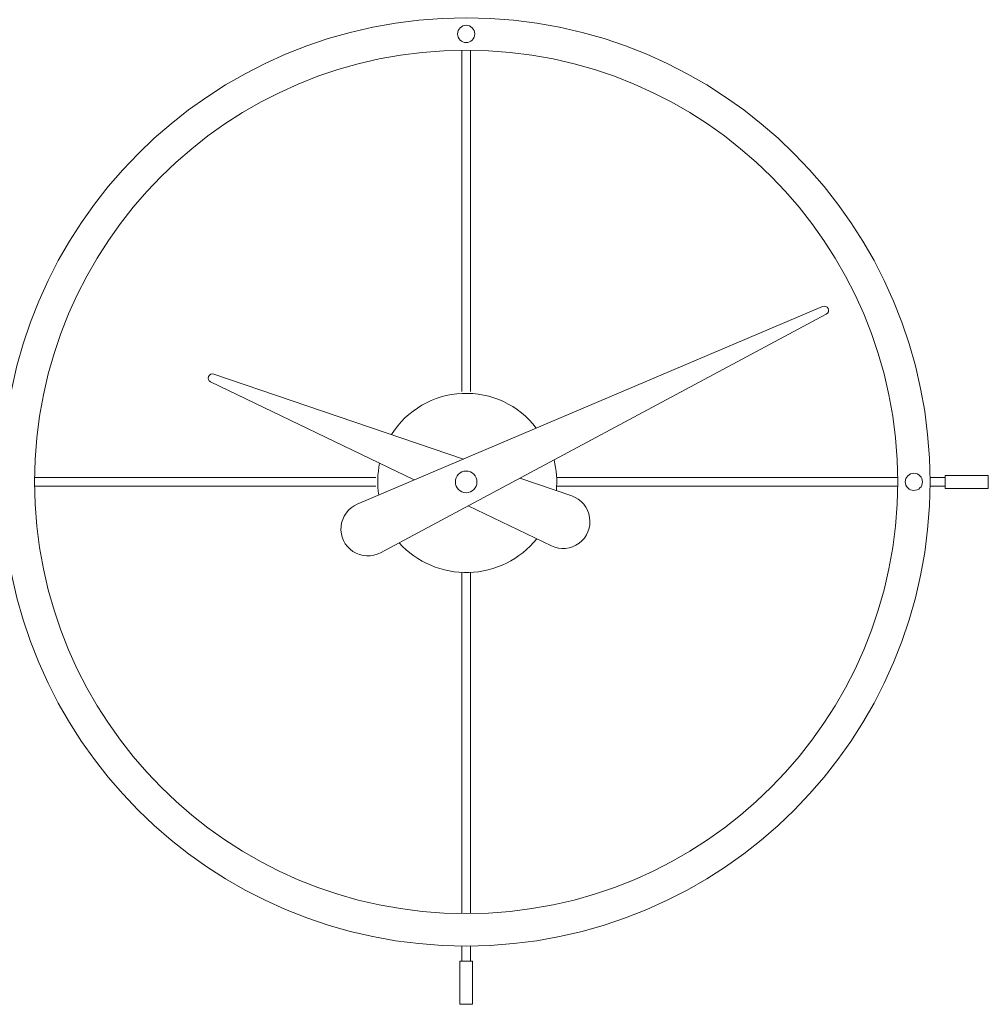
# Model space of a CAD drawing. Header units: inches. Extents: x 14 to 157, y -245 to -15.
# Tile 6 of 19: x 44 to 96, y -245 to -192. Entities that reach past the tile are written whole.
import ezdxf

# ---------------------------------------------------------------- set-up
doc = ezdxf.new("R2010")
doc.units = ezdxf.units.IN
doc.header["$MEASUREMENT"] = 0
doc.layers.add('Capa 1', color=7, linetype='Continuous')

msp = doc.modelspace()

# ---------------------------------------------------------------- linework, layer by layer
at = {"layer": 'Capa 1', "color": 250, "lineweight": 9}
for points in [[(68.209, -193.601), (68.209, -211.898)], [(68.673, -193.602), (68.673, -211.898)], [(62.604, -217.941), (87.562, -207.344)], [(87.76, -207.761), (63.852, -220.548)], [(54.912, -210.965), (68.294, -215.525)], [(65.659, -216.644), (54.736, -211.392)], [(94.137, -217.096), (94.137, -216.402)], [(94.137, -216.402), (96.452, -216.402), (96.452, -217.096), (94.137, -217.096)], [(45.311, -216.518), (63.596, -216.518)], [(45.311, -216.982), (63.596, -216.982)], [(71.316, -216.556), (74.104, -217.505)], [(73.286, -216.518), (91.575, -216.518)], [(73.286, -216.982), (91.575, -216.982)], [(93.31, -216.518), (94.137, -216.518)], [(93.31, -216.982), (94.137, -216.982)], [(73.011, -220.179), (68.551, -218.035)], [(68.209, -221.598), (68.209, -239.883)], [(68.673, -221.598), (68.673, -239.883)], [(68.209, -241.619), (68.209, -242.447)], [(68.673, -241.619), (68.673, -242.447)], [(68.789, -242.447), (68.789, -244.761), (68.095, -244.761), (68.095, -242.447)], [(68.095, -242.447), (68.789, -242.447)]]:
    msp.add_lwpolyline(points, dxfattribs=at)
for points in [[(93.326, -216.749), (93.326, -203.005), (82.185, -191.864), (68.442, -191.864), (54.7, -191.864), (43.558, -203.005), (43.558, -216.749), (43.558, -230.494), (54.7, -241.637), (68.442, -241.637), (82.185, -241.637), (93.326, -230.494), (93.326, -216.749)], [(68.905, -192.732), (68.905, -192.475), (68.698, -192.269), (68.442, -192.269), (68.187, -192.269), (67.98, -192.475), (67.98, -192.732), (67.98, -192.987), (68.187, -193.193), (68.442, -193.193), (68.698, -193.193), (68.905, -192.987), (68.905, -192.732)], [(91.589, -216.749), (91.589, -203.964), (81.227, -193.599), (68.442, -193.599), (55.657, -193.599), (45.294, -203.964), (45.294, -216.749), (45.294, -229.534), (55.657, -239.899), (68.442, -239.899), (81.227, -239.899), (91.589, -229.534), (91.589, -216.749)], [(69.02, -216.749), (69.02, -216.429), (68.761, -216.17), (68.442, -216.17), (68.123, -216.17), (67.863, -216.429), (67.863, -216.749), (67.863, -217.07), (68.123, -217.328), (68.442, -217.328), (68.761, -217.328), (69.02, -217.07), (69.02, -216.749)], [(92.92, -216.749), (92.92, -216.494), (92.713, -216.287), (92.458, -216.287), (92.202, -216.287), (91.994, -216.494), (91.994, -216.749), (91.994, -217.006), (92.202, -217.211), (92.458, -217.211), (92.713, -217.211), (92.92, -217.006), (92.92, -216.749)]]:
    msp.add_open_spline(points, degree=3, knots=[0, 0, 0, 0, 1, 1, 1, 2, 2, 2, 3, 3, 3, 4, 4, 4, 4], dxfattribs=at)
for points in [[(87.562, -207.344), (87.676, -207.293), (87.807, -207.344), (87.86, -207.456)], [(87.86, -207.456), (87.914, -207.568), (87.871, -207.703), (87.76, -207.761)], [(54.624, -211.096), (54.575, -211.21), (54.625, -211.338), (54.736, -211.392)], [(54.912, -210.965), (54.796, -210.925), (54.67, -210.982), (54.624, -211.096)], [(68.232, -212.008), (66.681, -212.078), (65.265, -212.899), (64.433, -214.209)], [(72.206, -213.861), (71.263, -212.631), (69.779, -211.94), (68.232, -212.008)], [(63.801, -215.754), (63.683, -216.313), (63.665, -216.889), (63.75, -217.454)], [(73.159, -215.572), (73.293, -216.112), (73.335, -216.67), (73.28, -217.224)], [(74.104, -217.505), (74.613, -217.679), (74.984, -218.119), (75.067, -218.651)], [(62.604, -217.941), (62.114, -218.149), (61.778, -218.61), (61.73, -219.14)], [(75.067, -218.651), (75.15, -219.183), (74.93, -219.716), (74.501, -220.035)], [(61.73, -219.14), (61.68, -219.67), (61.926, -220.184), (62.37, -220.478)], [(64.844, -220.018), (65.799, -221.07), (67.166, -221.651), (68.584, -221.609)], [(68.584, -221.609), (70.004, -221.567), (71.333, -220.908), (72.225, -219.801)], [(74.501, -220.035), (74.07, -220.357), (73.495, -220.412), (73.011, -220.179)], [(62.37, -220.478), (62.813, -220.772), (63.382, -220.8), (63.852, -220.548)]]:
    msp.add_open_spline(points, degree=3, dxfattribs=at)

doc.saveas('drawing.dxf')
